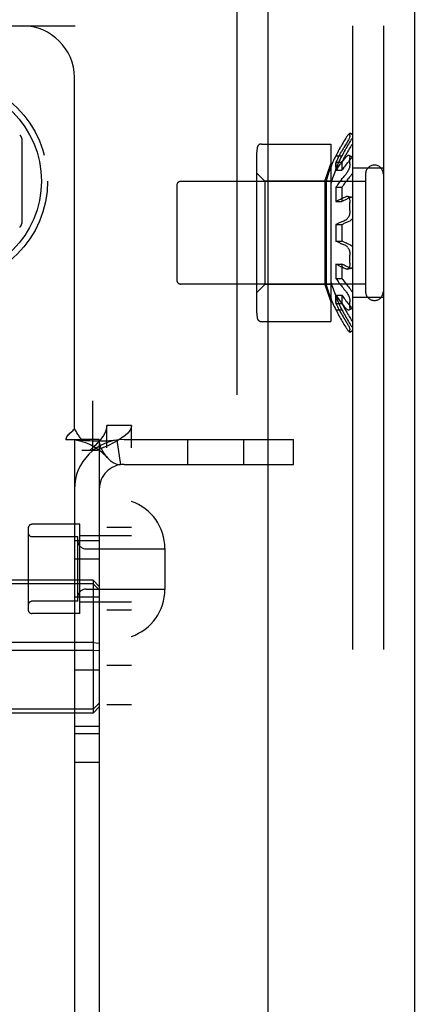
# Model space of a CAD drawing. Header units: inches. Extents: x 0 to 274, y 0 to 177.
# Tile 99 of 138: x 130.15 to 131.105, y 108.082 to 110.461. Entities that reach past the tile are written whole.
import ezdxf

# ---------------------------------------------------------------- set-up
doc = ezdxf.new("R2010")
doc.units = ezdxf.units.IN
doc.header["$LTSCALE"] = 15.069778
doc.header["$MEASUREMENT"] = 0
doc.linetypes.add('HIDDEN', pattern=[0.2, 0.1, -0.1])
doc.layers.get('0').update_dxf_attribs({"linetype": 'CONTINUOUS'})
doc.layers.add('DEFAULT_2', color=8, linetype='HIDDEN')
doc.layers.add('EXD_ENCLOSURE_DOOR_ASSEMBLY', color=7, linetype='CONTINUOUS')

msp = doc.modelspace()

# ---------------------------------------------------------------- linework, layer by layer
at = {"color": 3, "linetype": 'Continuous'}
msp.add_line((131.1047, 125.1333), (131.1047, 90.7593), dxfattribs=at)
at = {"layer": 'DEFAULT_2', "color": 8, "linetype": 'HIDDEN'}
for p, q in [((128.7772, 110.4463), (131.0297, 110.4463)), ((130.9547, 110.4463), (130.9547, 105.4463)), ((131.0297, 110.4463), (131.0297, 105.4463)), ((130.2822, 109.4724), (130.2822, 110.3213)), ((130.1547, 110.1737), (130.1547, 109.9688)), ((130.9547, 110.1828), (130.9488, 110.1867)), ((130.949, 110.1812), (130.949, 110.1862)), ((130.7345, 110.1608), (130.9027, 110.1608)), ((130.9027, 110.1608), (130.9027, 109.7318)), ((130.9243, 110.1502), (130.9262, 110.1537)), ((130.9323, 110.1491), (130.9344, 110.1526)), ((130.937, 110.1465), (130.939, 110.15)), ((130.7227, 110.1291), (130.7227, 109.7634)), ((130.9145, 110.1323), (130.9294, 110.1323)), ((130.9205, 110.1281), (130.9223, 110.1316)), ((130.9243, 110.1352), (130.9223, 110.1316)), ((130.9332, 110.1245), (130.9351, 110.128)), ((130.937, 110.1315), (130.9351, 110.128)), ((130.937, 110.1315), (130.939, 110.1351)), ((130.9547, 110.1288), (130.9468, 110.1327)), ((130.9474, 110.1323), (130.9468, 110.1327)), ((130.949, 110.1132), (130.949, 110.127)), ((130.8879, 110.0713), (130.9027, 110.113)), ((130.915, 110.1173), (130.9294, 110.1173)), ((130.9243, 110.1105), (130.9262, 110.1131)), ((130.9282, 110.1157), (130.9262, 110.1131)), ((130.9282, 110.1157), (130.9302, 110.1183)), ((130.9332, 110.1026), (130.9351, 110.1052)), ((131.0297, 110.1025), (130.9547, 110.1025)), ((130.7427, 110.0713), (130.7227, 110.0913)), ((130.915, 110.0973), (130.9147, 110.1011)), ((130.915, 110.0973), (130.9294, 110.0973)), ((130.9867, 110.0883), (130.9867, 109.8043)), ((130.5297, 110.0603), (130.5297, 109.8323)), ((130.9867, 110.0703), (130.5397, 110.0703)), ((130.8879, 110.0713), (130.7427, 110.0713)), ((130.7427, 110.0713), (130.7427, 109.8213)), ((130.8879, 110.0713), (130.8879, 109.8213)), ((130.9027, 110.0713), (130.8911, 110.0713)), ((130.8911, 110.0713), (130.8911, 109.8213)), ((130.915, 110.0566), (130.9294, 110.0566)), ((130.9282, 110.0747), (130.9302, 110.0772)), ((130.937, 110.0669), (130.939, 110.0695)), ((130.9431, 110.0746), (130.9452, 110.0771)), ((130.9528, 110.032), (130.942, 110.0339)), ((130.915, 110.0219), (130.9294, 110.0219)), ((130.9313, 110.0229), (130.9294, 110.0219)), ((130.949, 110.0004), (130.949, 110.0193)), ((130.9168, 109.9672), (130.915, 109.9663)), ((130.915, 109.9663), (130.9294, 109.9663)), ((130.915, 109.9263), (130.9294, 109.9263)), ((130.9262, 109.9207), (130.9282, 109.9197)), ((130.9431, 109.9116), (130.9441, 109.9102)), ((130.9451, 109.9086), (130.9441, 109.9102)), ((130.949, 109.8732), (130.949, 109.8921)), ((130.915, 109.8706), (130.9294, 109.8706)), ((130.942, 109.8586), (130.9528, 109.8605)), ((130.9452, 109.8628), (130.9473, 109.8619)), ((130.9495, 109.861), (130.9473, 109.8619)), ((130.9867, 109.8223), (130.5397, 109.8223)), ((130.7427, 109.8213), (130.7227, 109.8013)), ((130.8879, 109.8213), (130.7427, 109.8213)), ((130.8879, 109.8213), (130.9027, 109.7795)), ((130.9027, 109.8213), (130.8911, 109.8213)), ((130.915, 109.8359), (130.9294, 109.8359)), ((130.915, 109.7952), (130.9294, 109.7952)), ((130.915, 109.7752), (130.9294, 109.7752)), ((130.949, 109.7655), (130.949, 109.7794)), ((131.0297, 109.79), (130.9547, 109.79)), ((130.9145, 109.7603), (130.9294, 109.7603)), ((130.9387, 109.7641), (130.9398, 109.7629)), ((130.9468, 109.7599), (130.9547, 109.7637)), ((130.7345, 109.7318), (130.9027, 109.7318)), ((130.9488, 109.7058), (130.9547, 109.7097)), ((130.949, 109.7063), (130.949, 109.7114)), ((128.6077, 109.5403), (130.3267, 109.5403)), ((130.3267, 109.4203), (130.3267, 109.5403)), ((128.6077, 109.4803), (130.3267, 109.4803)), ((130.4202, 109.4803), (130.3602, 109.4803)), ((130.3602, 106.4123), (130.3602, 109.4803)), ((130.4202, 106.4123), (130.4202, 109.4803)), ((130.2613, 109.4463), (130.3005, 109.4463)), ((130.2822, 109.4463), (130.2822, 106.4463)), ((130.3422, 109.4463), (130.3005, 109.4463)), ((130.3422, 109.4463), (130.3422, 106.4463)), ((130.3844, 109.4449), (130.3933, 109.3856)), ((130.4022, 109.4463), (130.8122, 109.4463)), ((130.5554, 109.4463), (130.5554, 109.3863)), ((130.6914, 109.4463), (130.6914, 109.3863)), ((130.8122, 109.3863), (130.8122, 109.4463)), ((130.3372, 109.4203), (130.3002, 109.4203)), ((130.4022, 109.3863), (130.8122, 109.3863)), ((130.1702, 109.2318), (130.1702, 109.0358)), ((130.2952, 109.2418), (130.1802, 109.2418)), ((130.2952, 109.0258), (130.2952, 109.2418)), ((130.4202, 109.2338), (130.3602, 109.2338)), ((130.2902, 109.2118), (130.1802, 109.2118)), ((130.3422, 109.2018), (130.2822, 109.2018)), ((130.2902, 109.0558), (130.2902, 109.2118)), ((130.4202, 109.2138), (130.2952, 109.2138)), ((130.3102, 109.1823), (130.5012, 109.1823)), ((130.5012, 109.1833), (130.5012, 109.0842)), ((130.3422, 109.1573), (130.2822, 109.1573)), ((130.3272, 109.107), (126.8572, 109.107)), ((130.3272, 109.107), (130.3272, 108.7855)), ((130.3272, 109.107), (130.3422, 109.0916)), ((130.3272, 109.0976), (126.8572, 109.0976)), ((130.3102, 109.0853), (130.5012, 109.0853)), ((130.3272, 109.0976), (130.3422, 109.083)), ((130.2902, 109.0558), (130.1802, 109.0558)), ((130.3422, 109.0658), (130.2822, 109.0658)), ((130.4202, 109.0538), (130.2952, 109.0538)), ((130.4202, 109.0338), (130.3602, 109.0338)), ((130.2952, 109.0258), (130.1802, 109.0258)), ((130.3272, 108.9557), (126.8572, 108.9557)), ((130.3272, 108.9368), (126.8572, 108.9368)), ((130.3272, 108.9557), (130.3422, 108.9548)), ((130.3272, 108.9368), (130.3422, 108.9377)), ((130.3422, 108.8893), (130.2822, 108.8893)), ((130.4202, 108.9003), (130.3602, 108.9003)), ((130.3272, 108.7949), (126.8572, 108.7949)), ((130.3272, 108.7949), (130.3422, 108.8095)), ((130.3272, 108.7855), (130.3422, 108.8009)), ((130.4202, 108.8053), (130.3602, 108.8053)), ((130.3272, 108.7855), (126.8572, 108.7855)), ((130.3422, 108.7533), (130.2822, 108.7533)), ((130.3422, 108.7353), (130.2822, 108.7353)), ((130.3422, 108.6663), (130.2822, 108.6663))]:
    msp.add_line(p, q, dxfattribs=at)
for points in [[(130.9387, 110.1745), (130.9365, 110.1711), (130.9344, 110.1676), (130.9323, 110.1642), (130.9302, 110.1607), (130.9282, 110.1572), (130.9262, 110.1537)], [(130.9488, 110.1867), (130.9487, 110.1868), (130.9484, 110.1867), (130.9479, 110.1865), (130.9474, 110.186), (130.9467, 110.1854), (130.9459, 110.1846), (130.9451, 110.1835), (130.9441, 110.1823), (130.9431, 110.181), (130.942, 110.1795), (130.9409, 110.1779), (130.9398, 110.1762), (130.9387, 110.1745)], [(130.949, 110.1812), (130.9489, 110.1804), (130.9487, 110.1795), (130.9484, 110.1783), (130.9479, 110.177), (130.9474, 110.1756), (130.9467, 110.174), (130.9459, 110.1723), (130.9451, 110.1706), (130.9441, 110.1688), (130.9431, 110.1669), (130.942, 110.1649), (130.9409, 110.163), (130.9398, 110.1612)], [(130.9488, 110.1867), (130.9489, 110.1866), (130.949, 110.1862)], [(130.9547, 110.1749), (130.9539, 110.1738), (130.953, 110.1727), (130.9521, 110.1714), (130.9512, 110.1701), (130.9503, 110.1687), (130.9495, 110.1673)], [(130.9243, 110.1502), (130.9223, 110.1466), (130.9205, 110.1431), (130.9186, 110.1395), (130.9168, 110.1359), (130.915, 110.1323)], [(130.9398, 110.1612), (130.9365, 110.156), (130.9344, 110.1526)], [(130.9495, 110.1673), (130.9473, 110.1639), (130.9452, 110.1605), (130.9431, 110.157), (130.941, 110.1535), (130.939, 110.15)], [(130.9503, 110.1537), (130.9473, 110.1489), (130.9452, 110.1455), (130.9431, 110.142), (130.941, 110.1385), (130.939, 110.1351)], [(130.9547, 110.1613), (130.9539, 110.1597), (130.953, 110.1582), (130.9521, 110.1567), (130.9512, 110.1552), (130.9503, 110.1537)], [(130.9205, 110.1281), (130.9186, 110.1245), (130.9168, 110.1209), (130.915, 110.1173)], [(130.9243, 110.1352), (130.9262, 110.1387), (130.9282, 110.1422)], [(130.9323, 110.1491), (130.9302, 110.1457), (130.9282, 110.1422)], [(130.937, 110.1465), (130.9351, 110.143), (130.9332, 110.1394), (130.9313, 110.1358), (130.9294, 110.1323)], [(130.9387, 110.1284), (130.9365, 110.1259), (130.9344, 110.1234), (130.9323, 110.1208), (130.9302, 110.1183)], [(130.9468, 110.1327), (130.9467, 110.1327), (130.9459, 110.1329), (130.9451, 110.1329), (130.9441, 110.1327), (130.9431, 110.1322), (130.942, 110.1315), (130.9409, 110.1307), (130.9398, 110.1296), (130.9387, 110.1284)], [(130.9474, 110.1323), (130.9479, 110.1316), (130.9484, 110.1307), (130.9487, 110.1296), (130.9489, 110.1284), (130.949, 110.127)], [(130.9547, 110.1273), (130.9539, 110.127), (130.953, 110.1264), (130.9521, 110.1258), (130.9512, 110.125), (130.9503, 110.1241), (130.9495, 110.1231)], [(130.915, 110.1173), (130.9147, 110.1144), (130.9146, 110.1113), (130.9145, 110.1081), (130.9145, 110.1047), (130.9147, 110.1011), (130.915, 110.0973)], [(130.9145, 110.1046), (130.9145, 110.1081), (130.9146, 110.1113), (130.9147, 110.1144)], [(130.9243, 110.1105), (130.9223, 110.1079), (130.9205, 110.1053), (130.9186, 110.1026), (130.9168, 110.1), (130.915, 110.0973)], [(130.9294, 110.1173), (130.9292, 110.1144), (130.929, 110.1113), (130.9289, 110.1081), (130.929, 110.1047), (130.9291, 110.1011), (130.9294, 110.0973)], [(130.9332, 110.1245), (130.9313, 110.1209), (130.9294, 110.1173)], [(130.9332, 110.1026), (130.9313, 110.1), (130.9294, 110.0973)], [(130.939, 110.1104), (130.937, 110.1078), (130.9351, 110.1052)], [(130.949, 110.1132), (130.9489, 110.1115), (130.9487, 110.1097), (130.9484, 110.1077), (130.9479, 110.1057), (130.9474, 110.1037), (130.9467, 110.1016), (130.9459, 110.0996), (130.9451, 110.0975), (130.9441, 110.0956), (130.9431, 110.0936), (130.942, 110.0918), (130.9409, 110.0901), (130.9398, 110.0886), (130.9387, 110.0872)], [(130.939, 110.1104), (130.941, 110.113), (130.9431, 110.1156)], [(130.9495, 110.1231), (130.9473, 110.1206), (130.9452, 110.1181), (130.9431, 110.1156)], [(130.9387, 110.0872), (130.9365, 110.0847), (130.9344, 110.0823), (130.9323, 110.0797), (130.9302, 110.0772)], [(130.9495, 110.082), (130.9473, 110.0796), (130.9452, 110.0771)], [(130.9547, 110.09), (130.9539, 110.0884), (130.953, 110.087), (130.9521, 110.0856), (130.9512, 110.0843), (130.9503, 110.0831), (130.9495, 110.082)], [(130.915, 110.0566), (130.9146, 110.0479), (130.9145, 110.0393), (130.9146, 110.0306), (130.915, 110.0219)], [(130.9282, 110.0747), (130.9262, 110.0721), (130.9243, 110.0696), (130.9223, 110.067), (130.9205, 110.0644), (130.9186, 110.0618), (130.9168, 110.0592), (130.915, 110.0566)], [(130.9294, 110.0566), (130.9291, 110.0479), (130.9289, 110.0393), (130.9291, 110.0306), (130.9294, 110.0219)], [(130.937, 110.0669), (130.9351, 110.0644), (130.9332, 110.0618), (130.9313, 110.0592), (130.9294, 110.0566)], [(130.9431, 110.0746), (130.941, 110.072), (130.939, 110.0695)], [(130.9186, 110.0239), (130.9205, 110.0249), (130.9223, 110.0259), (130.9243, 110.0268), (130.9262, 110.0278), (130.9282, 110.0288), (130.9302, 110.0297), (130.9323, 110.0307), (130.9344, 110.0316), (130.9365, 110.0326), (130.9387, 110.0335)], [(130.9313, 110.0229), (130.9332, 110.0239), (130.9351, 110.0249), (130.937, 110.0258), (130.939, 110.0268), (130.941, 110.0278), (130.9431, 110.0287), (130.9452, 110.0297), (130.9473, 110.0306), (130.9495, 110.0316)], [(130.942, 110.0339), (130.9409, 110.034), (130.9398, 110.0339), (130.9387, 110.0335)], [(130.9451, 110.0322), (130.9441, 110.033), (130.9431, 110.0336), (130.942, 110.0339)], [(130.9451, 110.0322), (130.9459, 110.0313), (130.9467, 110.03), (130.9474, 110.0286), (130.9479, 110.027), (130.9484, 110.0253), (130.9487, 110.0233), (130.9489, 110.0214), (130.949, 110.0193)], [(130.9528, 110.032), (130.9521, 110.0321), (130.9512, 110.032), (130.9503, 110.0319), (130.9495, 110.0316)], [(130.9547, 110.0312), (130.9539, 110.0317), (130.953, 110.0319), (130.9528, 110.032)], [(130.9186, 110.0239), (130.9168, 110.0229), (130.915, 110.0219)], [(130.9387, 109.9773), (130.9398, 109.9778), (130.9409, 109.9786), (130.942, 109.9797), (130.9431, 109.9809), (130.9441, 109.9823), (130.9451, 109.984)], [(130.949, 110.0004), (130.9489, 109.9983), (130.9487, 109.9961), (130.9484, 109.9939), (130.9479, 109.9917), (130.9474, 109.9896), (130.9467, 109.9876), (130.9459, 109.9857), (130.9451, 109.984)], [(130.9168, 109.9672), (130.9186, 109.9681), (130.9205, 109.9691), (130.9223, 109.97), (130.9243, 109.9709), (130.9262, 109.9718), (130.9282, 109.9728), (130.9302, 109.9737), (130.9323, 109.9746), (130.9344, 109.9755), (130.9365, 109.9764), (130.9387, 109.9773)], [(130.9294, 109.9663), (130.9313, 109.9672), (130.9332, 109.9681), (130.9351, 109.9691), (130.937, 109.97), (130.939, 109.9709), (130.941, 109.9718), (130.9431, 109.9727), (130.9452, 109.9736), (130.9473, 109.9745), (130.9495, 109.9754)], [(130.9547, 109.9802), (130.9539, 109.979), (130.953, 109.978), (130.9521, 109.9772), (130.9512, 109.9764), (130.9503, 109.9758), (130.9495, 109.9754)], [(130.9262, 109.9207), (130.9243, 109.9216), (130.9223, 109.9225), (130.9205, 109.9234), (130.9186, 109.9244), (130.9168, 109.9253), (130.915, 109.9263)], [(130.9387, 109.9152), (130.9365, 109.9161), (130.9344, 109.917), (130.9323, 109.9179), (130.9302, 109.9188), (130.9282, 109.9197)], [(130.9351, 109.9235), (130.9332, 109.9244), (130.9313, 109.9253), (130.9294, 109.9263)], [(130.9351, 109.9235), (130.937, 109.9225), (130.939, 109.9216)], [(130.9431, 109.9116), (130.942, 109.9129), (130.9409, 109.9139), (130.9398, 109.9147), (130.9387, 109.9152)], [(130.9495, 109.9171), (130.9473, 109.918), (130.9452, 109.9189), (130.9431, 109.9198), (130.941, 109.9207), (130.939, 109.9216)], [(130.9495, 109.9171), (130.9503, 109.9167), (130.9512, 109.9161), (130.9521, 109.9154), (130.953, 109.9145), (130.9539, 109.9135), (130.9547, 109.9123)], [(130.9451, 109.9086), (130.9459, 109.9068), (130.9467, 109.9049), (130.9474, 109.9029), (130.9479, 109.9008), (130.9484, 109.8986), (130.9487, 109.8964), (130.9489, 109.8942), (130.949, 109.8921)], [(130.915, 109.8706), (130.9146, 109.8619), (130.9145, 109.8533), (130.9146, 109.8446), (130.915, 109.8359)], [(130.9243, 109.8657), (130.9223, 109.8666), (130.9205, 109.8676), (130.9186, 109.8686), (130.9168, 109.8696), (130.915, 109.8706)], [(130.9243, 109.8657), (130.9262, 109.8647), (130.9282, 109.8637)], [(130.9294, 109.8706), (130.9291, 109.8619), (130.9289, 109.8533), (130.9291, 109.8446), (130.9294, 109.8359)], [(130.9452, 109.8628), (130.9431, 109.8638), (130.941, 109.8647), (130.939, 109.8657), (130.937, 109.8667), (130.9351, 109.8676), (130.9332, 109.8686), (130.9313, 109.8696), (130.9294, 109.8706)], [(130.949, 109.8732), (130.9489, 109.8711), (130.9487, 109.8692), (130.9484, 109.8673), (130.9479, 109.8655), (130.9474, 109.8639), (130.9467, 109.8625), (130.9459, 109.8613), (130.9451, 109.8603), (130.9441, 109.8595), (130.9431, 109.8589), (130.942, 109.8586)], [(130.9387, 109.859), (130.9365, 109.8599), (130.9344, 109.8609), (130.9323, 109.8618), (130.9302, 109.8628), (130.9282, 109.8637)], [(130.942, 109.8586), (130.9409, 109.8585), (130.9398, 109.8586), (130.9387, 109.859)], [(130.9528, 109.8605), (130.9521, 109.8604), (130.9512, 109.8605), (130.9503, 109.8606), (130.9495, 109.861)], [(130.9547, 109.8613), (130.9539, 109.8609), (130.953, 109.8606), (130.9528, 109.8605)], [(130.915, 109.8359), (130.9168, 109.8333), (130.9186, 109.8307), (130.9205, 109.8281), (130.9223, 109.8255), (130.9243, 109.8229), (130.9262, 109.8204), (130.9282, 109.8178), (130.9302, 109.8153), (130.9323, 109.8128), (130.9344, 109.8103), (130.9365, 109.8078), (130.9387, 109.8053)], [(130.9294, 109.8359), (130.9313, 109.8333), (130.9332, 109.8307), (130.9351, 109.8282), (130.937, 109.8256), (130.939, 109.823), (130.941, 109.8205), (130.9431, 109.818), (130.9452, 109.8154), (130.9473, 109.813), (130.9495, 109.8105)], [(130.9147, 109.7781), (130.9146, 109.7812), (130.9145, 109.7845), (130.9145, 109.7879), (130.9147, 109.7914), (130.915, 109.7952)], [(130.915, 109.7952), (130.9147, 109.7914), (130.9145, 109.7879), (130.9145, 109.7845), (130.9146, 109.7812), (130.9147, 109.7781), (130.915, 109.7752)], [(130.915, 109.7952), (130.9168, 109.7925), (130.9186, 109.7899), (130.9205, 109.7872), (130.9223, 109.7846), (130.9243, 109.782), (130.9262, 109.7794), (130.9282, 109.7768), (130.9302, 109.7743), (130.9323, 109.7717), (130.9344, 109.7692), (130.9365, 109.7666), (130.9387, 109.7641)], [(130.9294, 109.7952), (130.9291, 109.7914), (130.929, 109.7878), (130.9289, 109.7844), (130.929, 109.7812), (130.9292, 109.7781), (130.9294, 109.7752)], [(130.9294, 109.7952), (130.9313, 109.7925), (130.9332, 109.7899), (130.9351, 109.7873), (130.937, 109.7847), (130.939, 109.7821), (130.941, 109.7795), (130.9431, 109.777), (130.9452, 109.7744), (130.9473, 109.7719), (130.9495, 109.7694)], [(130.9387, 109.8053), (130.9398, 109.8039), (130.9409, 109.8024), (130.942, 109.8007), (130.9431, 109.7989), (130.9441, 109.797), (130.9451, 109.795), (130.9459, 109.793), (130.9467, 109.7909), (130.9474, 109.7888), (130.9479, 109.7868), (130.9484, 109.7848), (130.9487, 109.7828), (130.9489, 109.781), (130.949, 109.7794)], [(130.9495, 109.8105), (130.9503, 109.8094), (130.9512, 109.8082), (130.9521, 109.8069), (130.953, 109.8055), (130.9539, 109.8041), (130.9547, 109.8025)], [(130.915, 109.7752), (130.9168, 109.7716), (130.9186, 109.768), (130.9205, 109.7644), (130.9223, 109.7609), (130.9243, 109.7573), (130.9262, 109.7538), (130.9282, 109.7503), (130.9302, 109.7468), (130.9323, 109.7434), (130.9344, 109.7399), (130.9365, 109.7365)], [(130.9294, 109.7752), (130.9313, 109.7716), (130.9332, 109.768), (130.9351, 109.7645), (130.937, 109.761), (130.939, 109.7575), (130.941, 109.754), (130.9431, 109.7505), (130.9452, 109.7471), (130.9473, 109.7436)], [(130.9495, 109.7694), (130.9503, 109.7684), (130.9512, 109.7675)], [(130.915, 109.7603), (130.9168, 109.7566), (130.9186, 109.753), (130.9205, 109.7495), (130.9223, 109.7459), (130.9243, 109.7423), (130.9262, 109.7388), (130.9282, 109.7353), (130.9302, 109.7318), (130.9323, 109.7283), (130.9344, 109.7249), (130.9365, 109.7214), (130.9387, 109.718)], [(130.9294, 109.7603), (130.9313, 109.7567), (130.9332, 109.7531), (130.9351, 109.7495), (130.937, 109.746), (130.939, 109.7425), (130.941, 109.739), (130.9431, 109.7355), (130.9452, 109.732), (130.9473, 109.7286), (130.9495, 109.7252)], [(130.9468, 109.7599), (130.9467, 109.7598), (130.9459, 109.7596), (130.9451, 109.7596), (130.9441, 109.7598), (130.9431, 109.7603), (130.942, 109.761), (130.9409, 109.7619), (130.9398, 109.7629)], [(130.949, 109.7655), (130.9489, 109.7641), (130.9487, 109.7629), (130.9484, 109.7618), (130.9479, 109.7609), (130.9474, 109.7603), (130.9468, 109.7599)], [(130.9547, 109.7652), (130.9539, 109.7656), (130.953, 109.7661), (130.9521, 109.7667), (130.9512, 109.7675)], [(130.9365, 109.7365), (130.9398, 109.7313), (130.9409, 109.7295), (130.942, 109.7276), (130.9431, 109.7257), (130.9441, 109.7238), (130.9451, 109.7219), (130.9459, 109.7202), (130.9467, 109.7185), (130.9474, 109.7169), (130.9479, 109.7155), (130.9484, 109.7142), (130.9487, 109.713), (130.9489, 109.7121), (130.949, 109.7114)], [(130.9473, 109.7436), (130.9503, 109.7388), (130.9512, 109.7373), (130.9521, 109.7358), (130.953, 109.7343), (130.9539, 109.7328), (130.9547, 109.7313)], [(130.9495, 109.7252), (130.9503, 109.7238), (130.9512, 109.7224), (130.9521, 109.7211), (130.953, 109.7199), (130.9539, 109.7187), (130.9547, 109.7176)], [(130.9387, 109.718), (130.9398, 109.7163), (130.9409, 109.7146), (130.942, 109.713), (130.9431, 109.7115), (130.9441, 109.7102), (130.9451, 109.709), (130.9459, 109.708), (130.9467, 109.7071), (130.9474, 109.7065)], [(130.9488, 109.7058), (130.9487, 109.7057), (130.9484, 109.7058), (130.9479, 109.706), (130.9474, 109.7065)], [(130.949, 109.7063), (130.9489, 109.7059), (130.9488, 109.7058)], [(130.2613, 109.4463), (130.2619, 109.4486), (130.2628, 109.451), (130.2641, 109.4534), (130.2657, 109.4557), (130.2674, 109.4578), (130.2693, 109.4597), (130.2713, 109.4617)], [(130.2713, 109.4617), (130.2757, 109.4657), (130.278, 109.4679), (130.2802, 109.4701), (130.2822, 109.4724)], [(130.2907, 109.4591), (130.2882, 109.4631), (130.2868, 109.4654), (130.2853, 109.4678), (130.2838, 109.4702), (130.2822, 109.4724)], [(130.3602, 109.4803), (130.3597, 109.4743), (130.3583, 109.4683), (130.356, 109.4623), (130.3528, 109.4563), (130.3487, 109.4503), (130.3439, 109.4443), (130.3384, 109.4383), (130.3323, 109.4323), (130.3257, 109.4263), (130.3187, 109.4203)], [(130.4202, 109.4803), (130.4192, 109.4743), (130.4164, 109.4683), (130.4118, 109.4623), (130.4053, 109.4563), (130.3973, 109.4503), (130.3876, 109.4443), (130.3767, 109.4383), (130.3645, 109.4323), (130.3513, 109.4263), (130.3372, 109.4203)], [(130.2852, 109.4456), (130.284, 109.4458), (130.2826, 109.446), (130.2822, 109.4463)], [(130.3844, 109.4449), (130.3759, 109.4439), (130.3669, 109.4433), (130.3579, 109.4429), (130.3492, 109.4428), (130.3409, 109.4428), (130.3333, 109.4429), (130.3263, 109.443), (130.3198, 109.4432), (130.3137, 109.4435), (130.3079, 109.4438), (130.3024, 109.4441), (130.2974, 109.4445), (130.2929, 109.4448), (130.2892, 109.4452), (130.2862, 109.4455), (130.2846, 109.4457)], [(130.2852, 109.4456), (130.2883, 109.4451), (130.2917, 109.4444), (130.2953, 109.4436), (130.299, 109.4426), (130.3028, 109.4414), (130.3068, 109.4401), (130.3108, 109.4385), (130.3149, 109.4369), (130.319, 109.435), (130.3231, 109.4329), (130.3272, 109.4307), (130.3313, 109.4283), (130.3354, 109.4256), (130.3395, 109.4228), (130.3436, 109.4198), (130.3476, 109.4165), (130.3516, 109.4131), (130.3556, 109.4093), (130.3595, 109.4053), (130.3622, 109.4023)], [(130.3005, 109.4463), (130.2983, 109.4486), (130.2964, 109.4509), (130.2948, 109.453), (130.2933, 109.4551), (130.292, 109.4571), (130.2907, 109.4591)], [(130.3622, 109.4023), (130.3617, 109.4029), (130.3573, 109.4084), (130.3532, 109.4144), (130.3496, 109.4207), (130.3464, 109.4275), (130.3441, 109.4341), (130.3427, 109.4404), (130.3422, 109.4463)], [(130.3933, 109.3856), (130.3898, 109.3854), (130.3858, 109.386), (130.3812, 109.3876), (130.3762, 109.3902), (130.3712, 109.3937), (130.3663, 109.398), (130.3622, 109.4023)]]:
    msp.add_lwpolyline(points, dxfattribs=at)
for radius in [0.25, 0.235]:
    msp.add_circle((129.9672, 110.0713), radius, dxfattribs=at)
for centre, radius, start, end in [((130.1572, 110.3213), 0.125, 0, 90), ((130.1447, 110.1737), 0.01, 0.0034, 59.9992), ((130.8639, 110.1291), 0.1412, 170.5137, 180), ((130.7345, 110.1508), 0.01, 90, 170.5138), ((131.3077, 109.9463), 0.435, 154.6855, 163.3003), ((131.3077, 109.9463), 0.422, 153.8477, 163.6817), ((131.0082, 110.0883), 0.0215, 0, 180), ((130.5397, 110.0603), 0.01, 90, 180), ((130.1447, 109.9688), 0.01, 300.0031, 359.9988), ((131.3077, 109.9463), 0.3932, 177.0846, 182.9154), ((131.3077, 109.9463), 0.3788, 176.9735, 183.0265), ((130.5397, 109.8323), 0.01, 180, 270), ((131.3077, 109.9463), 0.435, 196.6997, 205.3145), ((131.3077, 109.9463), 0.422, 196.3183, 206.1523), ((131.0082, 109.8043), 0.0215, 180, 360), ((130.8639, 109.7634), 0.1412, 180, 189.4863), ((130.7345, 109.7418), 0.01, 189.4862, 270), ((130.4022, 109.3263), 0.12, 90, 180), ((130.4022, 109.3263), 0.06, 90, 180), ((130.3812, 109.1833), 0.12, 0, 71.0344), ((130.1802, 109.2318), 0.01, 90, 180), ((130.1802, 109.2218), 0.01, 180, 270), ((130.3102, 109.2023), 0.02, 180, 270), ((130.3102, 109.0653), 0.02, 90, 180), ((130.3812, 109.0842), 0.12, 288.9656, 360), ((130.1802, 109.0458), 0.01, 90, 180), ((130.1802, 109.0358), 0.01, 180, 270)]:
    msp.add_arc(centre, radius, start, end, dxfattribs=at)
at = {"layer": 'EXD_ENCLOSURE_DOOR_ASSEMBLY', "color": 8, "linetype": 'HIDDEN'}
msp.add_line((130.6754, 120.1038), (130.6754, 95.7938), dxfattribs=at)
at = {"layer": 'EXD_ENCLOSURE_DOOR_ASSEMBLY', "color": 3, "linetype": 'Continuous'}
msp.add_line((130.7504, 119.9488), (130.7504, 95.9488), dxfattribs=at)

doc.saveas('drawing.dxf')
